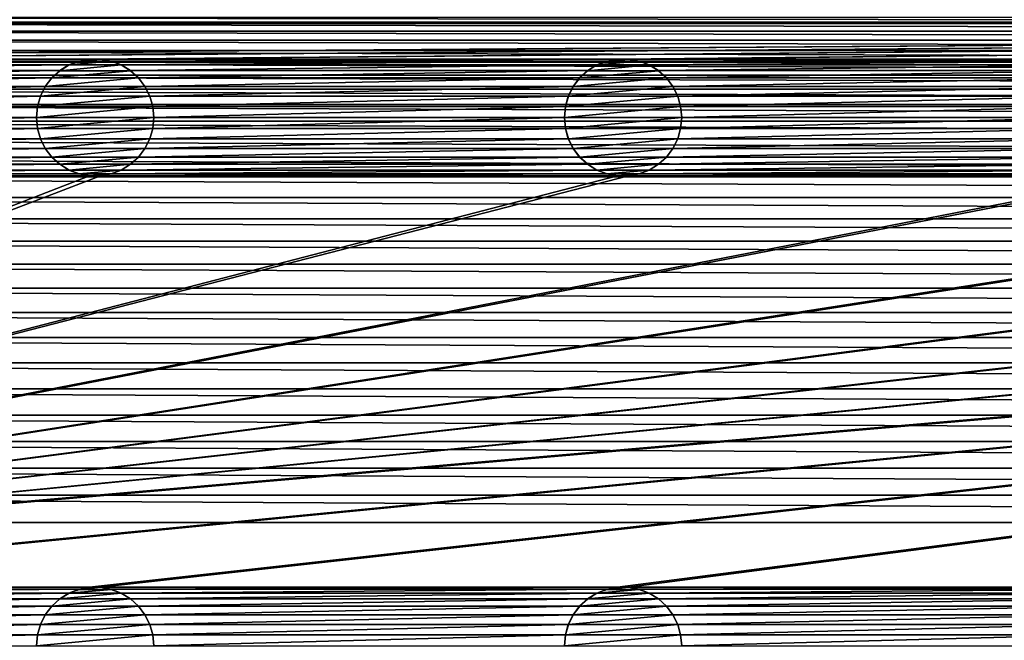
# Model space of a CAD drawing. Header units: metres. Extents: x -125 to 125, y -125 to 125.
# Tile 25 of 71: x -59 to -18, y 79 to 105. Entities that reach past the tile are written whole.
import ezdxf

# ---------------------------------------------------------------- set-up
doc = ezdxf.new("R2010")
doc.units = ezdxf.units.M
doc.layers.add('solid_P35300', color=7, linetype='CONTINUOUS')

msp = doc.modelspace()

# ---------------------------------------------------------------- linework, layer by layer
at = {"layer": 'solid_P35300'}
for points in [[(-124.877739, 105.309586, 5.5), (124.877739, 105.309586, 5.5), (124.519508, 107.572586, 5.5)], [(-124.519508, 107.572586, 5.5), (-124.877739, 105.309586, 5.5), (124.519508, 107.572586, 5.5)], [(-89.691872, 105.25032), (-88.572586, 105.519508), (89.691872, 105.25032)], [(-88.572586, 105.519508), (88.572586, 105.519508), (89.691872, 105.25032)], [(-101.482323, 103.738731, 5.5), (124.877739, 105.309586, 5.5), (-124.877739, 105.309586, 5.5)], [(-101.482323, 103.738731, 5.5), (-101.017677, 103.738731, 5.5), (124.877739, 105.309586, 5.5)], [(-78.982323, 103.738731, 5.5), (124.877739, 105.309586, 5.5), (-101.017677, 103.738731, 5.5)], [(-91.88623, 104.537773), (-90.799431, 104.922157), (91.88623, 104.537773)], [(-90.799431, 104.922157), (-89.691872, 105.25032), (90.799431, 104.922157)], [(-90.799431, 104.922157), (90.799431, 104.922157), (91.88623, 104.537773)], [(-89.691872, 105.25032), (89.691872, 105.25032), (90.799431, 104.922157)], [(-78.982323, 103.738731, 5.5), (-78.517677, 103.738731, 5.5), (124.877739, 105.309586, 5.5)], [(-56.482323, 103.738731, 5.5), (124.877739, 105.309586, 5.5), (-78.517677, 103.738731, 5.5)], [(-56.482323, 103.738731, 5.5), (-56.017677, 103.738731, 5.5), (124.877739, 105.309586, 5.5)], [(-33.982323, 103.738731, 5.5), (124.877739, 105.309586, 5.5), (-56.017677, 103.738731, 5.5)], [(-33.982323, 103.738731, 5.5), (-33.517677, 103.738731, 5.5), (124.877739, 105.309586, 5.5)], [(-11.482323, 103.738731, 5.5), (124.877739, 105.309586, 5.5), (-33.517677, 103.738731, 5.5)], [(-92.945992, 104.098808), (-91.88623, 104.537773), (92.945992, 104.098808)], [(-91.88623, 104.537773), (91.88623, 104.537773), (92.945992, 104.098808)], [(-93.986282, 103.602127), (-92.945992, 104.098808), (93.986282, 103.602127)], [(-92.945992, 104.098808), (92.945992, 104.098808), (93.986282, 103.602127)], [(-56.482323, 103.738731, 5.5), (-78.517677, 103.738731, 5.5), (-78.067474, 103.654411, 5.5)], [(-56.932526, 103.654411, 5.5), (-56.482323, 103.738731, 5.5), (-78.067474, 103.654411, 5.5)], [(-56.932526, 103.654411, 5.5), (-78.067474, 103.654411, 5.5), (-77.634285, 103.4869, 5.5)], [(-57.365715, 103.4869, 5.5), (-56.932526, 103.654411, 5.5), (-77.634285, 103.4869, 5.5)], [(-56.935997, 103.653053, 8), (-56.932526, 103.654411, 5.5), (-57.365715, 103.4869, 5.5)], [(-56.935997, 103.653053, 8), (-57.365715, 103.4869, 5.5), (-57.362003, 103.488556, 8)], [(-55.564003, 103.653053, 8), (-56.935997, 103.653053, 8), (-57.362003, 103.488556, 8)], [(-55.137997, 103.488556, 8), (-55.564003, 103.653053, 8), (-57.362003, 103.488556, 8)], [(-56.478191, 103.738853, 8), (-56.932526, 103.654411, 5.5), (-56.935997, 103.653053, 8)], [(-56.021809, 103.738853, 8), (-56.478191, 103.738853, 8), (-56.935997, 103.653053, 8)], [(-55.564003, 103.653053, 8), (-56.021809, 103.738853, 8), (-56.935997, 103.653053, 8)], [(-56.478191, 103.738853, 8), (-56.482323, 103.738731, 5.5), (-56.932526, 103.654411, 5.5)], [(-56.021809, 103.738853, 8), (-56.017677, 103.738731, 5.5), (-56.482323, 103.738731, 5.5)], [(-56.021809, 103.738853, 8), (-56.482323, 103.738731, 5.5), (-56.478191, 103.738853, 8)], [(-55.564003, 103.653053, 8), (-56.017677, 103.738731, 5.5), (-56.021809, 103.738853, 8)], [(-33.982323, 103.738731, 5.5), (-56.017677, 103.738731, 5.5), (-55.567474, 103.654411, 5.5)], [(-55.564003, 103.653053, 8), (-55.567474, 103.654411, 5.5), (-56.017677, 103.738731, 5.5)], [(-34.432526, 103.654411, 5.5), (-33.982323, 103.738731, 5.5), (-55.567474, 103.654411, 5.5)], [(-34.432526, 103.654411, 5.5), (-55.567474, 103.654411, 5.5), (-55.134285, 103.4869, 5.5)], [(-55.137997, 103.488556, 8), (-55.134285, 103.4869, 5.5), (-55.567474, 103.654411, 5.5)], [(-55.137997, 103.488556, 8), (-55.567474, 103.654411, 5.5), (-55.564003, 103.653053, 8)], [(-34.865715, 103.4869, 5.5), (-34.432526, 103.654411, 5.5), (-55.134285, 103.4869, 5.5)], [(-34.435997, 103.653053, 8), (-34.432526, 103.654411, 5.5), (-34.865715, 103.4869, 5.5)], [(-34.435997, 103.653053, 8), (-34.865715, 103.4869, 5.5), (-34.862003, 103.488556, 8)], [(-33.064003, 103.653053, 8), (-34.435997, 103.653053, 8), (-34.862003, 103.488556, 8)], [(-32.637997, 103.488556, 8), (-33.064003, 103.653053, 8), (-34.862003, 103.488556, 8)], [(-33.978191, 103.738853, 8), (-34.432526, 103.654411, 5.5), (-34.435997, 103.653053, 8)], [(-33.521809, 103.738853, 8), (-33.978191, 103.738853, 8), (-34.435997, 103.653053, 8)], [(-33.064003, 103.653053, 8), (-33.521809, 103.738853, 8), (-34.435997, 103.653053, 8)], [(-33.978191, 103.738853, 8), (-33.982323, 103.738731, 5.5), (-34.432526, 103.654411, 5.5)], [(-33.521809, 103.738853, 8), (-33.517677, 103.738731, 5.5), (-33.982323, 103.738731, 5.5)], [(-33.521809, 103.738853, 8), (-33.982323, 103.738731, 5.5), (-33.978191, 103.738853, 8)], [(-33.064003, 103.653053, 8), (-33.517677, 103.738731, 5.5), (-33.521809, 103.738853, 8)], [(-11.482323, 103.738731, 5.5), (-33.517677, 103.738731, 5.5), (-33.067474, 103.654411, 5.5)], [(-33.064003, 103.653053, 8), (-33.067474, 103.654411, 5.5), (-33.517677, 103.738731, 5.5)], [(-11.932525, 103.654411, 5.5), (-11.482323, 103.738731, 5.5), (-33.067474, 103.654411, 5.5)], [(-11.932525, 103.654411, 5.5), (-33.067474, 103.654411, 5.5), (-32.634285, 103.4869, 5.5)], [(-32.637997, 103.488556, 8), (-32.634285, 103.4869, 5.5), (-33.067474, 103.654411, 5.5)], [(-32.637997, 103.488556, 8), (-33.067474, 103.654411, 5.5), (-33.064003, 103.653053, 8)], [(-12.365715, 103.4869, 5.5), (-11.932525, 103.654411, 5.5), (-32.634285, 103.4869, 5.5)], [(-95.001488, 103.051003), (-93.986282, 103.602127), (95.001488, 103.051003)], [(-93.986282, 103.602127), (93.986282, 103.602127), (95.001488, 103.051003)], [(-57.365715, 103.4869, 5.5), (-77.634285, 103.4869, 5.5), (-77.244804, 103.245193, 5.5)], [(-57.755196, 103.245193, 5.5), (-57.365715, 103.4869, 5.5), (-77.244804, 103.245193, 5.5)], [(-57.755196, 103.245193, 5.5), (-77.244804, 103.245193, 5.5), (-76.901634, 102.933098, 5.5)], [(-58.098362, 102.933098, 5.5), (-57.755196, 103.245193, 5.5), (-76.901634, 102.933098, 5.5)], [(-57.757267, 103.243095, 8), (-57.755196, 103.245193, 5.5), (-58.098362, 102.933098, 5.5)], [(-57.757267, 103.243095, 8), (-58.098362, 102.933098, 5.5), (-58.095997, 102.935562, 8)], [(-54.742733, 103.243095, 8), (-57.757267, 103.243095, 8), (-58.095997, 102.935562, 8)], [(-54.404003, 102.935562, 8), (-54.742733, 103.243095, 8), (-58.095997, 102.935562, 8)], [(-57.362003, 103.488556, 8), (-57.755196, 103.245193, 5.5), (-57.757267, 103.243095, 8)], [(-55.137997, 103.488556, 8), (-57.362003, 103.488556, 8), (-57.757267, 103.243095, 8)], [(-54.742733, 103.243095, 8), (-55.137997, 103.488556, 8), (-57.757267, 103.243095, 8)], [(-57.362003, 103.488556, 8), (-57.365715, 103.4869, 5.5), (-57.755196, 103.245193, 5.5)], [(-54.742733, 103.243095, 8), (-55.134285, 103.4869, 5.5), (-55.137997, 103.488556, 8)], [(-34.865715, 103.4869, 5.5), (-55.134285, 103.4869, 5.5), (-54.744804, 103.245193, 5.5)], [(-54.742733, 103.243095, 8), (-54.744804, 103.245193, 5.5), (-55.134285, 103.4869, 5.5)], [(-35.255196, 103.245193, 5.5), (-34.865715, 103.4869, 5.5), (-54.744804, 103.245193, 5.5)], [(-35.255196, 103.245193, 5.5), (-54.744804, 103.245193, 5.5), (-54.401638, 102.933098, 5.5)], [(-54.404003, 102.935562, 8), (-54.401638, 102.933098, 5.5), (-54.744804, 103.245193, 5.5)], [(-54.404003, 102.935562, 8), (-54.744804, 103.245193, 5.5), (-54.742733, 103.243095, 8)], [(-35.598362, 102.933098, 5.5), (-35.255196, 103.245193, 5.5), (-54.401638, 102.933098, 5.5)], [(-35.257267, 103.243095, 8), (-35.255196, 103.245193, 5.5), (-35.598362, 102.933098, 5.5)], [(-35.257267, 103.243095, 8), (-35.598362, 102.933098, 5.5), (-35.595997, 102.935562, 8)], [(-32.242733, 103.243095, 8), (-35.257267, 103.243095, 8), (-35.595997, 102.935562, 8)], [(-31.904003, 102.935562, 8), (-32.242733, 103.243095, 8), (-35.595997, 102.935562, 8)], [(-34.862003, 103.488556, 8), (-35.255196, 103.245193, 5.5), (-35.257267, 103.243095, 8)], [(-32.637997, 103.488556, 8), (-34.862003, 103.488556, 8), (-35.257267, 103.243095, 8)], [(-32.242733, 103.243095, 8), (-32.637997, 103.488556, 8), (-35.257267, 103.243095, 8)], [(-34.862003, 103.488556, 8), (-34.865715, 103.4869, 5.5), (-35.255196, 103.245193, 5.5)], [(-32.242733, 103.243095, 8), (-32.634285, 103.4869, 5.5), (-32.637997, 103.488556, 8)], [(-12.365715, 103.4869, 5.5), (-32.634285, 103.4869, 5.5), (-32.244804, 103.245193, 5.5)], [(-32.242733, 103.243095, 8), (-32.244804, 103.245193, 5.5), (-32.634285, 103.4869, 5.5)], [(-12.755194, 103.245193, 5.5), (-12.365715, 103.4869, 5.5), (-32.244804, 103.245193, 5.5)], [(-12.755194, 103.245193, 5.5), (-32.244804, 103.245193, 5.5), (-31.901638, 102.933098, 5.5)], [(-31.904003, 102.935562, 8), (-31.901638, 102.933098, 5.5), (-32.244804, 103.245193, 5.5)], [(-31.904003, 102.935562, 8), (-32.244804, 103.245193, 5.5), (-32.242733, 103.243095, 8)], [(-13.098362, 102.933098, 5.5), (-12.755194, 103.245193, 5.5), (-31.901638, 102.933098, 5.5)], [(-95.983284, 102.449898), (-95.001488, 103.051003), (95.983284, 102.449898)], [(-95.001488, 103.051003), (95.001488, 103.051003), (95.983284, 102.449898)], [(-58.098362, 102.933098, 5.5), (-76.901634, 102.933098, 5.5), (-76.625549, 102.566307, 5.5)], [(-58.374451, 102.566307, 5.5), (-58.098362, 102.933098, 5.5), (-76.625549, 102.566307, 5.5)], [(-58.095997, 102.935562, 8), (-58.374451, 102.566307, 5.5), (-58.375023, 102.564468, 8)], [(-54.404003, 102.935562, 8), (-58.095997, 102.935562, 8), (-58.375023, 102.564468, 8)], [(-54.124977, 102.564468, 8), (-54.404003, 102.935562, 8), (-58.375023, 102.564468, 8)], [(-58.095997, 102.935562, 8), (-58.098362, 102.933098, 5.5), (-58.374451, 102.566307, 5.5)], [(-54.124977, 102.564468, 8), (-54.401638, 102.933098, 5.5), (-54.404003, 102.935562, 8)], [(-35.598362, 102.933098, 5.5), (-54.401638, 102.933098, 5.5), (-54.125549, 102.566307, 5.5)], [(-54.124977, 102.564468, 8), (-54.125549, 102.566307, 5.5), (-54.401638, 102.933098, 5.5)], [(-35.874451, 102.566307, 5.5), (-35.598362, 102.933098, 5.5), (-54.125549, 102.566307, 5.5)], [(-35.595997, 102.935562, 8), (-35.874451, 102.566307, 5.5), (-35.875023, 102.564468, 8)], [(-31.904003, 102.935562, 8), (-35.595997, 102.935562, 8), (-35.875023, 102.564468, 8)], [(-31.624979, 102.564468, 8), (-31.904003, 102.935562, 8), (-35.875023, 102.564468, 8)], [(-35.595997, 102.935562, 8), (-35.598362, 102.933098, 5.5), (-35.874451, 102.566307, 5.5)], [(-31.624979, 102.564468, 8), (-31.901638, 102.933098, 5.5), (-31.904003, 102.935562, 8)], [(-13.098362, 102.933098, 5.5), (-31.901638, 102.933098, 5.5), (-31.625547, 102.566307, 5.5)], [(-31.624979, 102.564468, 8), (-31.625547, 102.566307, 5.5), (-31.901638, 102.933098, 5.5)], [(-13.374453, 102.566307, 5.5), (-13.098362, 102.933098, 5.5), (-31.625547, 102.566307, 5.5)], [(-96.928932, 101.79969), (-95.983284, 102.449898), (96.928932, 101.79969)], [(-95.983284, 102.449898), (95.983284, 102.449898), (96.928932, 101.79969)], [(-58.374451, 102.566307, 5.5), (-76.625549, 102.566307, 5.5), (-76.418549, 102.152283, 5.5)], [(-58.581455, 102.152283, 5.5), (-58.374451, 102.566307, 5.5), (-76.418549, 102.152283, 5.5)], [(-58.375023, 102.564468, 8), (-58.374451, 102.566307, 5.5), (-58.581455, 102.152283, 5.5)], [(-58.375023, 102.564468, 8), (-58.581455, 102.152283, 5.5), (-58.580627, 102.154465, 8)], [(-54.124977, 102.564468, 8), (-58.375023, 102.564468, 8), (-58.580627, 102.154465, 8)], [(-53.919373, 102.154465, 8), (-54.124977, 102.564468, 8), (-58.580627, 102.154465, 8)], [(-35.874451, 102.566307, 5.5), (-54.125549, 102.566307, 5.5), (-53.918545, 102.152283, 5.5)], [(-53.919373, 102.154465, 8), (-53.918545, 102.152283, 5.5), (-54.125549, 102.566307, 5.5)], [(-53.919373, 102.154465, 8), (-54.125549, 102.566307, 5.5), (-54.124977, 102.564468, 8)], [(-36.081455, 102.152283, 5.5), (-35.874451, 102.566307, 5.5), (-53.918545, 102.152283, 5.5)], [(-35.875023, 102.564468, 8), (-35.874451, 102.566307, 5.5), (-36.081455, 102.152283, 5.5)], [(-35.875023, 102.564468, 8), (-36.081455, 102.152283, 5.5), (-36.080627, 102.154465, 8)], [(-31.624979, 102.564468, 8), (-35.875023, 102.564468, 8), (-36.080627, 102.154465, 8)], [(-31.419373, 102.154465, 8), (-31.624979, 102.564468, 8), (-36.080627, 102.154465, 8)], [(-13.374453, 102.566307, 5.5), (-31.625547, 102.566307, 5.5), (-31.418547, 102.152283, 5.5)], [(-31.419373, 102.154465, 8), (-31.418547, 102.152283, 5.5), (-31.625547, 102.566307, 5.5)], [(-31.419373, 102.154465, 8), (-31.625547, 102.566307, 5.5), (-31.624979, 102.564468, 8)], [(-13.581453, 102.152283, 5.5), (-13.374453, 102.566307, 5.5), (-31.418547, 102.152283, 5.5)], [(-58.581455, 102.152283, 5.5), (-76.418549, 102.152283, 5.5), (-76.294525, 101.715523, 5.5)], [(-58.705479, 101.715523, 5.5), (-58.581455, 102.152283, 5.5), (-76.294525, 101.715523, 5.5)], [(-58.580627, 102.154465, 8), (-58.581455, 102.152283, 5.5), (-58.705479, 101.715523, 5.5)], [(-58.580627, 102.154465, 8), (-58.705479, 101.715523, 5.5), (-58.704247, 101.718361, 8)], [(-53.919373, 102.154465, 8), (-58.580627, 102.154465, 8), (-58.704247, 101.718361, 8)], [(-53.795753, 101.718361, 8), (-53.919373, 102.154465, 8), (-58.704247, 101.718361, 8)], [(-53.795753, 101.718361, 8), (-53.918545, 102.152283, 5.5), (-53.919373, 102.154465, 8)], [(-36.081455, 102.152283, 5.5), (-53.918545, 102.152283, 5.5), (-53.794521, 101.715523, 5.5)], [(-53.795753, 101.718361, 8), (-53.794521, 101.715523, 5.5), (-53.918545, 102.152283, 5.5)], [(-36.205479, 101.715523, 5.5), (-36.081455, 102.152283, 5.5), (-53.794521, 101.715523, 5.5)], [(-36.080627, 102.154465, 8), (-36.081455, 102.152283, 5.5), (-36.205479, 101.715523, 5.5)], [(-36.080627, 102.154465, 8), (-36.205479, 101.715523, 5.5), (-36.204247, 101.718361, 8)], [(-31.419373, 102.154465, 8), (-36.080627, 102.154465, 8), (-36.204247, 101.718361, 8)], [(-31.295752, 101.718361, 8), (-31.419373, 102.154465, 8), (-36.204247, 101.718361, 8)], [(-31.295752, 101.718361, 8), (-31.418547, 102.152283, 5.5), (-31.419373, 102.154465, 8)], [(-13.581453, 102.152283, 5.5), (-31.418547, 102.152283, 5.5), (-31.294521, 101.715523, 5.5)], [(-31.295752, 101.718361, 8), (-31.294521, 101.715523, 5.5), (-31.418547, 102.152283, 5.5)], [(-13.705478, 101.715523, 5.5), (-13.581453, 102.152283, 5.5), (-31.294521, 101.715523, 5.5)], [(-97.844215, 101.096916), (-96.928932, 101.79969), (97.844215, 101.096916)], [(-96.928932, 101.79969), (96.928932, 101.79969), (97.844215, 101.096916)], [(-58.705479, 101.715523, 5.5), (-76.294525, 101.715523, 5.5), (-76.25, 101.25, 5.5)], [(-58.75, 101.25, 5.5), (-58.705479, 101.715523, 5.5), (-76.25, 101.25, 5.5)], [(-58.704247, 101.718361, 8), (-58.705479, 101.715523, 5.5), (-58.75, 101.25, 5.5)], [(-58.704247, 101.718361, 8), (-58.75, 101.25, 5.5), (-58.75, 101.25, 8)], [(-53.795753, 101.718361, 8), (-58.75, 101.25, 8), (-53.75, 101.25, 8)], [(-53.795753, 101.718361, 8), (-58.704247, 101.718361, 8), (-58.75, 101.25, 8)], [(-53.795753, 101.718361, 8), (-53.75, 101.25, 8), (-53.794521, 101.715523, 5.5)], [(-36.205479, 101.715523, 5.5), (-53.794521, 101.715523, 5.5), (-53.75, 101.25, 5.5)], [(-53.75, 101.25, 8), (-53.75, 101.25, 5.5), (-53.794521, 101.715523, 5.5)], [(-36.25, 101.25, 5.5), (-36.205479, 101.715523, 5.5), (-53.75, 101.25, 5.5)], [(-36.204247, 101.718361, 8), (-36.205479, 101.715523, 5.5), (-36.25, 101.25, 5.5)], [(-36.204247, 101.718361, 8), (-36.25, 101.25, 5.5), (-36.25, 101.25, 8)], [(-31.295752, 101.718361, 8), (-36.25, 101.25, 8), (-31.25, 101.25, 8)], [(-31.295752, 101.718361, 8), (-36.204247, 101.718361, 8), (-36.25, 101.25, 8)], [(-31.295752, 101.718361, 8), (-31.25, 101.25, 8), (-31.294521, 101.715523, 5.5)], [(-13.705478, 101.715523, 5.5), (-31.294521, 101.715523, 5.5), (-31.25, 101.25, 5.5)], [(-31.25, 101.25, 8), (-31.25, 101.25, 5.5), (-31.294521, 101.715523, 5.5)], [(-13.75, 101.25, 5.5), (-13.705478, 101.715523, 5.5), (-31.25, 101.25, 5.5)], [(-58.75, 101.25, 5.5), (-76.25, 101.25, 5.5), (-76.294525, 100.784477, 5.5)], [(-58.705479, 100.784477, 5.5), (-58.75, 101.25, 5.5), (-76.294525, 100.784477, 5.5)], [(-58.75, 101.25, 8), (-58.75, 101.25, 5.5), (-58.705479, 100.784477, 5.5)], [(-58.75, 101.25, 8), (-58.705479, 100.784477, 5.5), (-58.704247, 100.781639, 8)], [(-58.75, 101.25, 8), (-58.704247, 100.781639, 8), (-53.75, 101.25, 8)], [(-58.704247, 100.781639, 8), (-53.795753, 100.781639, 8), (-53.75, 101.25, 8)], [(-53.795753, 100.781639, 8), (-53.794521, 100.784477, 5.5), (-53.75, 101.25, 5.5)], [(-53.795753, 100.781639, 8), (-53.75, 101.25, 5.5), (-53.75, 101.25, 8)], [(-36.25, 101.25, 5.5), (-53.75, 101.25, 5.5), (-53.794521, 100.784477, 5.5)], [(-36.205479, 100.784477, 5.5), (-36.25, 101.25, 5.5), (-53.794521, 100.784477, 5.5)], [(-36.25, 101.25, 8), (-36.25, 101.25, 5.5), (-36.205479, 100.784477, 5.5)], [(-36.25, 101.25, 8), (-36.205479, 100.784477, 5.5), (-36.204247, 100.781639, 8)], [(-36.25, 101.25, 8), (-36.204247, 100.781639, 8), (-31.25, 101.25, 8)], [(-36.204247, 100.781639, 8), (-31.295752, 100.781639, 8), (-31.25, 101.25, 8)], [(-31.295752, 100.781639, 8), (-31.294521, 100.784477, 5.5), (-31.25, 101.25, 5.5)], [(-31.295752, 100.781639, 8), (-31.25, 101.25, 5.5), (-31.25, 101.25, 8)], [(-13.75, 101.25, 5.5), (-31.25, 101.25, 5.5), (-31.294521, 100.784477, 5.5)], [(-13.705478, 100.784477, 5.5), (-13.75, 101.25, 5.5), (-31.294521, 100.784477, 5.5)], [(-98.72245, 100.347137), (-97.844215, 101.096916), (98.72245, 100.347137)], [(-97.844215, 101.096916), (97.844215, 101.096916), (98.72245, 100.347137)], [(-58.705479, 100.784477, 5.5), (-76.294525, 100.784477, 5.5), (-76.418549, 100.347717, 5.5)], [(-58.581455, 100.347717, 5.5), (-58.705479, 100.784477, 5.5), (-76.418549, 100.347717, 5.5)], [(-58.704247, 100.781639, 8), (-58.705479, 100.784477, 5.5), (-58.581455, 100.347717, 5.5)], [(-58.704247, 100.781639, 8), (-58.581455, 100.347717, 5.5), (-58.580627, 100.345535, 8)], [(-58.704247, 100.781639, 8), (-58.580627, 100.345535, 8), (-53.795753, 100.781639, 8)], [(-58.580627, 100.345535, 8), (-53.919373, 100.345535, 8), (-53.795753, 100.781639, 8)], [(-53.919373, 100.345535, 8), (-53.918545, 100.347717, 5.5), (-53.794521, 100.784477, 5.5)], [(-53.919373, 100.345535, 8), (-53.794521, 100.784477, 5.5), (-53.795753, 100.781639, 8)], [(-36.205479, 100.784477, 5.5), (-53.794521, 100.784477, 5.5), (-53.918545, 100.347717, 5.5)], [(-36.081455, 100.347717, 5.5), (-36.205479, 100.784477, 5.5), (-53.918545, 100.347717, 5.5)], [(-36.204247, 100.781639, 8), (-36.205479, 100.784477, 5.5), (-36.081455, 100.347717, 5.5)], [(-36.204247, 100.781639, 8), (-36.081455, 100.347717, 5.5), (-36.080627, 100.345535, 8)], [(-36.204247, 100.781639, 8), (-36.080627, 100.345535, 8), (-31.295752, 100.781639, 8)], [(-36.080627, 100.345535, 8), (-31.419373, 100.345535, 8), (-31.295752, 100.781639, 8)], [(-31.419373, 100.345535, 8), (-31.418547, 100.347717, 5.5), (-31.294521, 100.784477, 5.5)], [(-31.419373, 100.345535, 8), (-31.294521, 100.784477, 5.5), (-31.295752, 100.781639, 8)], [(-13.705478, 100.784477, 5.5), (-31.294521, 100.784477, 5.5), (-31.418547, 100.347717, 5.5)], [(-13.581453, 100.347717, 5.5), (-13.705478, 100.784477, 5.5), (-31.418547, 100.347717, 5.5)], [(-99.556351, 99.556351), (-98.72245, 100.347137), (99.556351, 99.556351)], [(-98.72245, 100.347137), (98.72245, 100.347137), (99.556351, 99.556351)], [(-58.581455, 100.347717, 5.5), (-76.418549, 100.347717, 5.5), (-76.625549, 99.933693, 5.5)], [(-58.374451, 99.933693, 5.5), (-58.581455, 100.347717, 5.5), (-76.625549, 99.933693, 5.5)], [(-58.580627, 100.345535, 8), (-58.581455, 100.347717, 5.5), (-58.374451, 99.933693, 5.5)], [(-58.580627, 100.345535, 8), (-58.374451, 99.933693, 5.5), (-58.375023, 99.935532, 8)], [(-58.580627, 100.345535, 8), (-58.375023, 99.935532, 8), (-53.919373, 100.345535, 8)], [(-58.375023, 99.935532, 8), (-54.124977, 99.935532, 8), (-53.919373, 100.345535, 8)], [(-36.081455, 100.347717, 5.5), (-53.918545, 100.347717, 5.5), (-54.125549, 99.933693, 5.5)], [(-54.124977, 99.935532, 8), (-54.125549, 99.933693, 5.5), (-53.918545, 100.347717, 5.5)], [(-35.874451, 99.933693, 5.5), (-36.081455, 100.347717, 5.5), (-54.125549, 99.933693, 5.5)], [(-54.124977, 99.935532, 8), (-53.918545, 100.347717, 5.5), (-53.919373, 100.345535, 8)], [(-36.080627, 100.345535, 8), (-36.081455, 100.347717, 5.5), (-35.874451, 99.933693, 5.5)], [(-36.080627, 100.345535, 8), (-35.874451, 99.933693, 5.5), (-35.875023, 99.935532, 8)], [(-36.080627, 100.345535, 8), (-35.875023, 99.935532, 8), (-31.419373, 100.345535, 8)], [(-35.875023, 99.935532, 8), (-31.624979, 99.935532, 8), (-31.419373, 100.345535, 8)], [(-13.581453, 100.347717, 5.5), (-31.418547, 100.347717, 5.5), (-31.625547, 99.933693, 5.5)], [(-31.624979, 99.935532, 8), (-31.625547, 99.933693, 5.5), (-31.418547, 100.347717, 5.5)], [(-13.374453, 99.933693, 5.5), (-13.581453, 100.347717, 5.5), (-31.625547, 99.933693, 5.5)], [(-31.624979, 99.935532, 8), (-31.418547, 100.347717, 5.5), (-31.419373, 100.345535, 8)], [(-58.374451, 99.933693, 5.5), (-76.625549, 99.933693, 5.5), (-76.901634, 99.566902, 5.5)], [(-58.098362, 99.566902, 5.5), (-58.374451, 99.933693, 5.5), (-76.901634, 99.566902, 5.5)], [(-58.375023, 99.935532, 8), (-58.374451, 99.933693, 5.5), (-58.098362, 99.566902, 5.5)], [(-58.375023, 99.935532, 8), (-58.098362, 99.566902, 5.5), (-58.095997, 99.564438, 8)], [(-58.375023, 99.935532, 8), (-58.095997, 99.564438, 8), (-54.124977, 99.935532, 8)], [(-58.095997, 99.564438, 8), (-54.404003, 99.564438, 8), (-54.124977, 99.935532, 8)], [(-54.404003, 99.564438, 8), (-54.125549, 99.933693, 5.5), (-54.124977, 99.935532, 8)], [(-54.404003, 99.564438, 8), (-54.401638, 99.566902, 5.5), (-54.125549, 99.933693, 5.5)], [(-35.874451, 99.933693, 5.5), (-54.125549, 99.933693, 5.5), (-54.401638, 99.566902, 5.5)], [(-35.598362, 99.566902, 5.5), (-35.874451, 99.933693, 5.5), (-54.401638, 99.566902, 5.5)], [(-35.875023, 99.935532, 8), (-35.874451, 99.933693, 5.5), (-35.598362, 99.566902, 5.5)], [(-35.875023, 99.935532, 8), (-35.598362, 99.566902, 5.5), (-35.595997, 99.564438, 8)], [(-35.875023, 99.935532, 8), (-35.595997, 99.564438, 8), (-31.624979, 99.935532, 8)], [(-35.595997, 99.564438, 8), (-31.904003, 99.564438, 8), (-31.624979, 99.935532, 8)], [(-31.904003, 99.564438, 8), (-31.625547, 99.933693, 5.5), (-31.624979, 99.935532, 8)], [(-31.904003, 99.564438, 8), (-31.901638, 99.566902, 5.5), (-31.625547, 99.933693, 5.5)], [(-13.374453, 99.933693, 5.5), (-31.625547, 99.933693, 5.5), (-31.901638, 99.566902, 5.5)], [(-13.098362, 99.566902, 5.5), (-13.374453, 99.933693, 5.5), (-31.901638, 99.566902, 5.5)], [(-100.347137, 98.72245), (-99.556351, 99.556351), (100.347137, 98.72245)], [(-99.556351, 99.556351), (99.556351, 99.556351), (100.347137, 98.72245)], [(-58.098362, 99.566902, 5.5), (-76.901634, 99.566902, 5.5), (-77.244804, 99.254807, 5.5)], [(-57.755196, 99.254807, 5.5), (-58.098362, 99.566902, 5.5), (-77.244804, 99.254807, 5.5)], [(-58.095997, 99.564438, 8), (-58.098362, 99.566902, 5.5), (-57.755196, 99.254807, 5.5)], [(-58.095997, 99.564438, 8), (-57.755196, 99.254807, 5.5), (-57.757267, 99.256905, 8)], [(-58.095997, 99.564438, 8), (-57.757267, 99.256905, 8), (-54.404003, 99.564438, 8)], [(-57.757267, 99.256905, 8), (-54.742733, 99.256905, 8), (-54.404003, 99.564438, 8)], [(-35.598362, 99.566902, 5.5), (-54.401638, 99.566902, 5.5), (-54.744804, 99.254807, 5.5)], [(-54.742733, 99.256905, 8), (-54.744804, 99.254807, 5.5), (-54.401638, 99.566902, 5.5)], [(-35.255196, 99.254807, 5.5), (-35.598362, 99.566902, 5.5), (-54.744804, 99.254807, 5.5)], [(-54.742733, 99.256905, 8), (-54.401638, 99.566902, 5.5), (-54.404003, 99.564438, 8)], [(-35.595997, 99.564438, 8), (-35.598362, 99.566902, 5.5), (-35.255196, 99.254807, 5.5)], [(-35.595997, 99.564438, 8), (-35.255196, 99.254807, 5.5), (-35.257267, 99.256905, 8)], [(-35.595997, 99.564438, 8), (-35.257267, 99.256905, 8), (-31.904003, 99.564438, 8)], [(-35.257267, 99.256905, 8), (-32.242733, 99.256905, 8), (-31.904003, 99.564438, 8)], [(-13.098362, 99.566902, 5.5), (-31.901638, 99.566902, 5.5), (-32.244804, 99.254807, 5.5)], [(-32.242733, 99.256905, 8), (-32.244804, 99.254807, 5.5), (-31.901638, 99.566902, 5.5)], [(-12.755194, 99.254807, 5.5), (-13.098362, 99.566902, 5.5), (-32.244804, 99.254807, 5.5)], [(-32.242733, 99.256905, 8), (-31.901638, 99.566902, 5.5), (-31.904003, 99.564438, 8)], [(-57.755196, 99.254807, 5.5), (-77.244804, 99.254807, 5.5), (-77.634285, 99.0131, 5.5)], [(-57.365715, 99.0131, 5.5), (-57.755196, 99.254807, 5.5), (-77.634285, 99.0131, 5.5)], [(-57.757267, 99.256905, 8), (-57.755196, 99.254807, 5.5), (-57.365715, 99.0131, 5.5)], [(-57.757267, 99.256905, 8), (-57.365715, 99.0131, 5.5), (-57.362003, 99.011444, 8)], [(-57.757267, 99.256905, 8), (-57.362003, 99.011444, 8), (-54.742733, 99.256905, 8)], [(-57.362003, 99.011444, 8), (-55.137997, 99.011444, 8), (-54.742733, 99.256905, 8)], [(-55.137997, 99.011444, 8), (-54.744804, 99.254807, 5.5), (-54.742733, 99.256905, 8)], [(-55.137997, 99.011444, 8), (-55.134285, 99.0131, 5.5), (-54.744804, 99.254807, 5.5)], [(-35.255196, 99.254807, 5.5), (-54.744804, 99.254807, 5.5), (-55.134285, 99.0131, 5.5)], [(-34.865715, 99.0131, 5.5), (-35.255196, 99.254807, 5.5), (-55.134285, 99.0131, 5.5)], [(-35.257267, 99.256905, 8), (-35.255196, 99.254807, 5.5), (-34.865715, 99.0131, 5.5)], [(-35.257267, 99.256905, 8), (-34.865715, 99.0131, 5.5), (-34.862003, 99.011444, 8)], [(-35.257267, 99.256905, 8), (-34.862003, 99.011444, 8), (-32.242733, 99.256905, 8)], [(-34.862003, 99.011444, 8), (-32.637997, 99.011444, 8), (-32.242733, 99.256905, 8)], [(-32.637997, 99.011444, 8), (-32.244804, 99.254807, 5.5), (-32.242733, 99.256905, 8)], [(-32.637997, 99.011444, 8), (-32.634285, 99.0131, 5.5), (-32.244804, 99.254807, 5.5)], [(-12.755194, 99.254807, 5.5), (-32.244804, 99.254807, 5.5), (-32.634285, 99.0131, 5.5)], [(-12.365715, 99.0131, 5.5), (-12.755194, 99.254807, 5.5), (-32.634285, 99.0131, 5.5)], [(-11.017677, 98.761269, 5.5), (-101.932526, 81.154411, 5.5), (-101.482323, 81.238731, 5.5)], [(-101.932526, 81.154411, 5.5), (-56.482323, 98.761269, 5.5), (-78.517677, 98.761269, 5.5)], [(-56.017677, 98.761269, 5.5), (-56.482323, 98.761269, 5.5), (-101.932526, 81.154411, 5.5)], [(-33.982323, 98.761269, 5.5), (-56.017677, 98.761269, 5.5), (-101.932526, 81.154411, 5.5)], [(-33.517677, 98.761269, 5.5), (-33.982323, 98.761269, 5.5), (-101.932526, 81.154411, 5.5)], [(-11.482323, 98.761269, 5.5), (-33.517677, 98.761269, 5.5), (-101.932526, 81.154411, 5.5)], [(-11.017677, 98.761269, 5.5), (-11.482323, 98.761269, 5.5), (-101.932526, 81.154411, 5.5)], [(-101.482323, 81.238731, 5.5), (101.482323, 98.761269, 5.5), (101.017677, 98.761269, 5.5)], [(78.982323, 98.761269, 5.5), (-101.482323, 81.238731, 5.5), (101.017677, 98.761269, 5.5)], [(-101.482323, 81.238731, 5.5), (-101.017677, 81.238731, 5.5), (101.482323, 98.761269, 5.5)], [(11.017677, 98.761269, 5.5), (-11.017677, 98.761269, 5.5), (-101.482323, 81.238731, 5.5)], [(78.982323, 98.761269, 5.5), (78.517677, 98.761269, 5.5), (-101.482323, 81.238731, 5.5)], [(56.482323, 98.761269, 5.5), (-101.482323, 81.238731, 5.5), (78.517677, 98.761269, 5.5)], [(56.482323, 98.761269, 5.5), (56.017677, 98.761269, 5.5), (-101.482323, 81.238731, 5.5)], [(33.982323, 98.761269, 5.5), (-101.482323, 81.238731, 5.5), (56.017677, 98.761269, 5.5)], [(33.982323, 98.761269, 5.5), (33.517677, 98.761269, 5.5), (-101.482323, 81.238731, 5.5)], [(11.482323, 98.761269, 5.5), (-101.482323, 81.238731, 5.5), (33.517677, 98.761269, 5.5)], [(11.482323, 98.761269, 5.5), (11.017677, 98.761269, 5.5), (-101.482323, 81.238731, 5.5)], [(-101.096916, 97.844215), (-100.347137, 98.72245), (101.096916, 97.844215)], [(-101.017677, 81.238731, 5.5), (-78.982323, 81.238731, 5.5), (101.482323, 98.761269, 5.5)], [(-100.347137, 98.72245), (100.347137, 98.72245), (101.096916, 97.844215)], [(-78.982323, 81.238731, 5.5), (-78.517677, 81.238731, 5.5), (101.482323, 98.761269, 5.5)], [(-56.932526, 98.845589, 5.5), (-78.067474, 98.845589, 5.5), (-78.517677, 98.761269, 5.5)], [(-56.482323, 98.761269, 5.5), (-56.932526, 98.845589, 5.5), (-78.517677, 98.761269, 5.5)], [(-56.482323, 81.238731, 5.5), (101.482323, 98.761269, 5.5), (-78.517677, 81.238731, 5.5)], [(-57.365715, 99.0131, 5.5), (-77.634285, 99.0131, 5.5), (-78.067474, 98.845589, 5.5)], [(-56.932526, 98.845589, 5.5), (-57.365715, 99.0131, 5.5), (-78.067474, 98.845589, 5.5)], [(-57.362003, 99.011444, 8), (-57.365715, 99.0131, 5.5), (-56.932526, 98.845589, 5.5)], [(-57.362003, 99.011444, 8), (-56.932526, 98.845589, 5.5), (-56.935997, 98.846947, 8)], [(-57.362003, 99.011444, 8), (-56.935997, 98.846947, 8), (-55.137997, 99.011444, 8)], [(-56.935997, 98.846947, 8), (-55.564003, 98.846947, 8), (-55.137997, 99.011444, 8)], [(-56.935997, 98.846947, 8), (-56.932526, 98.845589, 5.5), (-56.482323, 98.761269, 5.5)], [(-56.935997, 98.846947, 8), (-56.482323, 98.761269, 5.5), (-56.478191, 98.761147, 8)], [(-56.935997, 98.846947, 8), (-56.478191, 98.761147, 8), (-55.564003, 98.846947, 8)], [(-56.482323, 81.238731, 5.5), (-56.017677, 81.238731, 5.5), (101.482323, 98.761269, 5.5)], [(-56.478191, 98.761147, 8), (-56.482323, 98.761269, 5.5), (-56.017677, 98.761269, 5.5)], [(-56.478191, 98.761147, 8), (-56.021809, 98.761147, 8), (-55.564003, 98.846947, 8)], [(-56.478191, 98.761147, 8), (-56.017677, 98.761269, 5.5), (-56.021809, 98.761147, 8)], [(-56.021809, 98.761147, 8), (-55.567474, 98.845589, 5.5), (-55.564003, 98.846947, 8)], [(-56.021809, 98.761147, 8), (-56.017677, 98.761269, 5.5), (-55.567474, 98.845589, 5.5)], [(-34.432526, 98.845589, 5.5), (-55.567474, 98.845589, 5.5), (-56.017677, 98.761269, 5.5)], [(-33.982323, 98.761269, 5.5), (-34.432526, 98.845589, 5.5), (-56.017677, 98.761269, 5.5)], [(-33.982323, 81.238731, 5.5), (101.482323, 98.761269, 5.5), (-56.017677, 81.238731, 5.5)], [(-34.865715, 99.0131, 5.5), (-55.134285, 99.0131, 5.5), (-55.567474, 98.845589, 5.5)], [(-55.564003, 98.846947, 8), (-55.567474, 98.845589, 5.5), (-55.134285, 99.0131, 5.5)], [(-34.432526, 98.845589, 5.5), (-34.865715, 99.0131, 5.5), (-55.567474, 98.845589, 5.5)], [(-55.564003, 98.846947, 8), (-55.134285, 99.0131, 5.5), (-55.137997, 99.011444, 8)], [(-34.862003, 99.011444, 8), (-34.865715, 99.0131, 5.5), (-34.432526, 98.845589, 5.5)], [(-34.862003, 99.011444, 8), (-34.432526, 98.845589, 5.5), (-34.435997, 98.846947, 8)], [(-34.862003, 99.011444, 8), (-34.435997, 98.846947, 8), (-32.637997, 99.011444, 8)], [(-34.435997, 98.846947, 8), (-33.064003, 98.846947, 8), (-32.637997, 99.011444, 8)], [(-34.435997, 98.846947, 8), (-34.432526, 98.845589, 5.5), (-33.982323, 98.761269, 5.5)], [(-34.435997, 98.846947, 8), (-33.982323, 98.761269, 5.5), (-33.978191, 98.761147, 8)], [(-34.435997, 98.846947, 8), (-33.978191, 98.761147, 8), (-33.064003, 98.846947, 8)], [(-33.982323, 81.238731, 5.5), (-33.517677, 81.238731, 5.5), (101.482323, 98.761269, 5.5)], [(-33.978191, 98.761147, 8), (-33.982323, 98.761269, 5.5), (-33.517677, 98.761269, 5.5)], [(-33.978191, 98.761147, 8), (-33.521809, 98.761147, 8), (-33.064003, 98.846947, 8)], [(-33.978191, 98.761147, 8), (-33.517677, 98.761269, 5.5), (-33.521809, 98.761147, 8)], [(-33.521809, 98.761147, 8), (-33.067474, 98.845589, 5.5), (-33.064003, 98.846947, 8)], [(-33.521809, 98.761147, 8), (-33.517677, 98.761269, 5.5), (-33.067474, 98.845589, 5.5)], [(-11.932525, 98.845589, 5.5), (-33.067474, 98.845589, 5.5), (-33.517677, 98.761269, 5.5)], [(-11.482323, 98.761269, 5.5), (-11.932525, 98.845589, 5.5), (-33.517677, 98.761269, 5.5)], [(-11.482323, 81.238731, 5.5), (101.482323, 98.761269, 5.5), (-33.517677, 81.238731, 5.5)], [(-12.365715, 99.0131, 5.5), (-32.634285, 99.0131, 5.5), (-33.067474, 98.845589, 5.5)], [(-33.064003, 98.846947, 8), (-33.067474, 98.845589, 5.5), (-32.634285, 99.0131, 5.5)], [(-11.932525, 98.845589, 5.5), (-12.365715, 99.0131, 5.5), (-33.067474, 98.845589, 5.5)], [(-33.064003, 98.846947, 8), (-32.634285, 99.0131, 5.5), (-32.637997, 99.011444, 8)], [(-101.79969, 96.928932), (-101.096916, 97.844215), (101.79969, 96.928932)], [(-101.096916, 97.844215), (101.096916, 97.844215), (101.79969, 96.928932)], [(-102.449898, 95.983284), (-101.79969, 96.928932), (102.449898, 95.983284)], [(-101.79969, 96.928932), (101.79969, 96.928932), (102.449898, 95.983284)], [(-103.051003, 95.001488), (-102.449898, 95.983284), (103.051003, 95.001488)], [(-102.449898, 95.983284), (102.449898, 95.983284), (103.051003, 95.001488)], [(-103.602127, 93.986282), (-103.051003, 95.001488), (103.602127, 93.986282)], [(-103.051003, 95.001488), (103.051003, 95.001488), (103.602127, 93.986282)], [(-104.098808, 92.945992), (-103.602127, 93.986282), (104.098808, 92.945992)], [(-103.602127, 93.986282), (103.602127, 93.986282), (104.098808, 92.945992)], [(-104.537773, 91.88623), (-104.098808, 92.945992), (104.537773, 91.88623)], [(-104.098808, 92.945992), (104.098808, 92.945992), (104.537773, 91.88623)], [(-104.922157, 90.799431), (-104.537773, 91.88623), (104.922157, 90.799431)], [(-104.537773, 91.88623), (104.537773, 91.88623), (104.922157, 90.799431)], [(-105.25032, 89.691872), (-104.922157, 90.799431), (105.25032, 89.691872)], [(-104.922157, 90.799431), (104.922157, 90.799431), (105.25032, 89.691872)], [(-105.519508, 88.572586), (-105.25032, 89.691872), (105.519508, 88.572586)], [(-105.25032, 89.691872), (105.25032, 89.691872), (105.519508, 88.572586)], [(-105.728157, 87.446785), (-105.519508, 88.572586), (105.728157, 87.446785)], [(-105.519508, 88.572586), (105.519508, 88.572586), (105.728157, 87.446785)], [(-105.877739, 86.309586), (-105.728157, 87.446785), (105.877739, 86.309586)], [(-105.728157, 87.446785), (105.728157, 87.446785), (105.877739, 86.309586)], [(-105.968353, 85.16066), (-105.877739, 86.309586), (105.968353, 85.16066)], [(-105.877739, 86.309586), (105.877739, 86.309586), (105.968353, 85.16066)], [(-106, 84), (-105.968353, 85.16066), (106, 84)], [(-105.968353, 85.16066), (105.968353, 85.16066), (106, 84)], [(-106, 84), (-14.888616, 1.818082), (-15, 0)], [(-106, 84), (-15, 0), (-14.888616, -1.818082)], [(-106, 84), (-14.564464, 3.588071), (-14.888616, 1.818082)], [(-106, 84), (-14.023951, 5.32024), (-14.564464, 3.588071)], [(-106, 84), (-13.282812, 6.968478), (-14.023951, 5.32024)], [(-106, 84), (-12.342908, 8.522517), (-13.282812, 6.968478)], [(-106, 84), (-11.229122, 9.944516), (-12.342908, 8.522517)], [(-106, 84), (-9.944516, 11.229122), (-11.229122, 9.944516)], [(-106, 84), (-8.522517, 12.342908), (-9.944516, 11.229122)], [(-106, 84), (-6.968478, 13.282812), (-8.522517, 12.342908)], [(-106, 84), (-5.32024, 14.023951), (-6.968478, 13.282812)], [(-106, 84), (-3.588071, 14.564464), (-5.32024, 14.023951)], [(-106, 84), (-1.808483, 14.889697), (-3.588071, 14.564464)], [(-106, 84), (0, 15), (-1.808483, 14.889697)], [(-106, 84), (1.808483, 14.889697), (0, 15)], [(-106, 84), (3.588071, 14.564464), (1.808483, 14.889697)], [(-106, 84), (5.32024, 14.023951), (3.588071, 14.564464)], [(-106, 84), (6.968478, 13.282812), (5.32024, 14.023951)], [(-106, 84), (8.522517, 12.342908), (6.968478, 13.282812)], [(-106, 84), (106, 84), (8.522517, 12.342908)], [(-106, 84), (-11.229122, -9.944516), (-9.944516, -11.229122)], [(-106, 84), (-9.944516, -11.229122), (-106, -84)], [(-106, 84), (-12.342908, -8.522517), (-11.229122, -9.944516)], [(-106, 84), (-13.282812, -6.968478), (-12.342908, -8.522517)], [(-106, 84), (-14.023951, -5.32024), (-13.282812, -6.968478)], [(-106, 84), (-14.564464, -3.588071), (-14.023951, -5.32024)], [(-106, 84), (-14.888616, -1.818082), (-14.564464, -3.588071)], [(-56.482323, 81.238731, 5.5), (-78.517677, 81.238731, 5.5), (-78.067474, 81.154411, 5.5)], [(-56.932526, 81.154411, 5.5), (-56.482323, 81.238731, 5.5), (-78.067474, 81.154411, 5.5)], [(-56.932526, 81.154411, 5.5), (-78.067474, 81.154411, 5.5), (-77.634285, 80.9869, 5.5)], [(-57.365715, 80.9869, 5.5), (-56.932526, 81.154411, 5.5), (-77.634285, 80.9869, 5.5)], [(-56.935997, 81.153053, 8), (-56.932526, 81.154411, 5.5), (-57.365715, 80.9869, 5.5)], [(-56.935997, 81.153053, 8), (-57.365715, 80.9869, 5.5), (-57.362003, 80.988556, 8)], [(-55.564003, 81.153053, 8), (-56.935997, 81.153053, 8), (-57.362003, 80.988556, 8)], [(-55.137997, 80.988556, 8), (-55.564003, 81.153053, 8), (-57.362003, 80.988556, 8)], [(-56.478191, 81.238853, 8), (-56.932526, 81.154411, 5.5), (-56.935997, 81.153053, 8)], [(-56.021809, 81.238853, 8), (-56.478191, 81.238853, 8), (-56.935997, 81.153053, 8)], [(-55.564003, 81.153053, 8), (-56.021809, 81.238853, 8), (-56.935997, 81.153053, 8)], [(-56.478191, 81.238853, 8), (-56.482323, 81.238731, 5.5), (-56.932526, 81.154411, 5.5)], [(-56.021809, 81.238853, 8), (-56.017677, 81.238731, 5.5), (-56.482323, 81.238731, 5.5)], [(-56.021809, 81.238853, 8), (-56.482323, 81.238731, 5.5), (-56.478191, 81.238853, 8)], [(-55.564003, 81.153053, 8), (-56.017677, 81.238731, 5.5), (-56.021809, 81.238853, 8)], [(-33.982323, 81.238731, 5.5), (-56.017677, 81.238731, 5.5), (-55.567474, 81.154411, 5.5)], [(-55.564003, 81.153053, 8), (-55.567474, 81.154411, 5.5), (-56.017677, 81.238731, 5.5)], [(-34.432526, 81.154411, 5.5), (-33.982323, 81.238731, 5.5), (-55.567474, 81.154411, 5.5)], [(-34.432526, 81.154411, 5.5), (-55.567474, 81.154411, 5.5), (-55.134285, 80.9869, 5.5)], [(-55.137997, 80.988556, 8), (-55.134285, 80.9869, 5.5), (-55.567474, 81.154411, 5.5)], [(-55.137997, 80.988556, 8), (-55.567474, 81.154411, 5.5), (-55.564003, 81.153053, 8)], [(-34.865715, 80.9869, 5.5), (-34.432526, 81.154411, 5.5), (-55.134285, 80.9869, 5.5)], [(-34.435997, 81.153053, 8), (-34.432526, 81.154411, 5.5), (-34.865715, 80.9869, 5.5)], [(-34.435997, 81.153053, 8), (-34.865715, 80.9869, 5.5), (-34.862003, 80.988556, 8)], [(-33.064003, 81.153053, 8), (-34.435997, 81.153053, 8), (-34.862003, 80.988556, 8)], [(-32.637997, 80.988556, 8), (-33.064003, 81.153053, 8), (-34.862003, 80.988556, 8)], [(-33.978191, 81.238853, 8), (-34.432526, 81.154411, 5.5), (-34.435997, 81.153053, 8)], [(-33.521809, 81.238853, 8), (-33.978191, 81.238853, 8), (-34.435997, 81.153053, 8)], [(-33.064003, 81.153053, 8), (-33.521809, 81.238853, 8), (-34.435997, 81.153053, 8)], [(-33.978191, 81.238853, 8), (-33.982323, 81.238731, 5.5), (-34.432526, 81.154411, 5.5)], [(-33.521809, 81.238853, 8), (-33.517677, 81.238731, 5.5), (-33.982323, 81.238731, 5.5)], [(-33.521809, 81.238853, 8), (-33.982323, 81.238731, 5.5), (-33.978191, 81.238853, 8)], [(-33.064003, 81.153053, 8), (-33.517677, 81.238731, 5.5), (-33.521809, 81.238853, 8)], [(-11.482323, 81.238731, 5.5), (-33.517677, 81.238731, 5.5), (-33.067474, 81.154411, 5.5)], [(-33.064003, 81.153053, 8), (-33.067474, 81.154411, 5.5), (-33.517677, 81.238731, 5.5)], [(-11.932525, 81.154411, 5.5), (-11.482323, 81.238731, 5.5), (-33.067474, 81.154411, 5.5)], [(-11.932525, 81.154411, 5.5), (-33.067474, 81.154411, 5.5), (-32.634285, 80.9869, 5.5)], [(-32.637997, 80.988556, 8), (-32.634285, 80.9869, 5.5), (-33.067474, 81.154411, 5.5)], [(-32.637997, 80.988556, 8), (-33.067474, 81.154411, 5.5), (-33.064003, 81.153053, 8)], [(-12.365715, 80.9869, 5.5), (-11.932525, 81.154411, 5.5), (-32.634285, 80.9869, 5.5)], [(-57.365715, 80.9869, 5.5), (-77.634285, 80.9869, 5.5), (-77.244804, 80.745193, 5.5)], [(-57.755196, 80.745193, 5.5), (-57.365715, 80.9869, 5.5), (-77.244804, 80.745193, 5.5)], [(-57.755196, 80.745193, 5.5), (-77.244804, 80.745193, 5.5), (-76.901634, 80.433098, 5.5)], [(-58.098362, 80.433098, 5.5), (-57.755196, 80.745193, 5.5), (-76.901634, 80.433098, 5.5)], [(-57.757267, 80.743095, 8), (-57.755196, 80.745193, 5.5), (-58.098362, 80.433098, 5.5)], [(-57.757267, 80.743095, 8), (-58.098362, 80.433098, 5.5), (-58.095997, 80.435562, 8)], [(-54.742733, 80.743095, 8), (-57.757267, 80.743095, 8), (-58.095997, 80.435562, 8)], [(-54.404003, 80.435562, 8), (-54.742733, 80.743095, 8), (-58.095997, 80.435562, 8)], [(-57.362003, 80.988556, 8), (-57.755196, 80.745193, 5.5), (-57.757267, 80.743095, 8)], [(-55.137997, 80.988556, 8), (-57.362003, 80.988556, 8), (-57.757267, 80.743095, 8)], [(-54.742733, 80.743095, 8), (-55.137997, 80.988556, 8), (-57.757267, 80.743095, 8)], [(-57.362003, 80.988556, 8), (-57.365715, 80.9869, 5.5), (-57.755196, 80.745193, 5.5)], [(-54.742733, 80.743095, 8), (-55.134285, 80.9869, 5.5), (-55.137997, 80.988556, 8)], [(-34.865715, 80.9869, 5.5), (-55.134285, 80.9869, 5.5), (-54.744804, 80.745193, 5.5)], [(-54.742733, 80.743095, 8), (-54.744804, 80.745193, 5.5), (-55.134285, 80.9869, 5.5)], [(-35.255196, 80.745193, 5.5), (-34.865715, 80.9869, 5.5), (-54.744804, 80.745193, 5.5)], [(-35.255196, 80.745193, 5.5), (-54.744804, 80.745193, 5.5), (-54.401638, 80.433098, 5.5)], [(-54.404003, 80.435562, 8), (-54.401638, 80.433098, 5.5), (-54.744804, 80.745193, 5.5)], [(-54.404003, 80.435562, 8), (-54.744804, 80.745193, 5.5), (-54.742733, 80.743095, 8)], [(-35.598362, 80.433098, 5.5), (-35.255196, 80.745193, 5.5), (-54.401638, 80.433098, 5.5)], [(-35.257267, 80.743095, 8), (-35.255196, 80.745193, 5.5), (-35.598362, 80.433098, 5.5)], [(-35.257267, 80.743095, 8), (-35.598362, 80.433098, 5.5), (-35.595997, 80.435562, 8)], [(-32.242733, 80.743095, 8), (-35.257267, 80.743095, 8), (-35.595997, 80.435562, 8)], [(-31.904003, 80.435562, 8), (-32.242733, 80.743095, 8), (-35.595997, 80.435562, 8)], [(-34.862003, 80.988556, 8), (-35.255196, 80.745193, 5.5), (-35.257267, 80.743095, 8)], [(-32.637997, 80.988556, 8), (-34.862003, 80.988556, 8), (-35.257267, 80.743095, 8)], [(-32.242733, 80.743095, 8), (-32.637997, 80.988556, 8), (-35.257267, 80.743095, 8)], [(-34.862003, 80.988556, 8), (-34.865715, 80.9869, 5.5), (-35.255196, 80.745193, 5.5)], [(-32.242733, 80.743095, 8), (-32.634285, 80.9869, 5.5), (-32.637997, 80.988556, 8)], [(-12.365715, 80.9869, 5.5), (-32.634285, 80.9869, 5.5), (-32.244804, 80.745193, 5.5)], [(-32.242733, 80.743095, 8), (-32.244804, 80.745193, 5.5), (-32.634285, 80.9869, 5.5)], [(-12.755194, 80.745193, 5.5), (-12.365715, 80.9869, 5.5), (-32.244804, 80.745193, 5.5)], [(-12.755194, 80.745193, 5.5), (-32.244804, 80.745193, 5.5), (-31.901638, 80.433098, 5.5)], [(-31.904003, 80.435562, 8), (-31.901638, 80.433098, 5.5), (-32.244804, 80.745193, 5.5)], [(-31.904003, 80.435562, 8), (-32.244804, 80.745193, 5.5), (-32.242733, 80.743095, 8)], [(-13.098362, 80.433098, 5.5), (-12.755194, 80.745193, 5.5), (-31.901638, 80.433098, 5.5)], [(-58.098362, 80.433098, 5.5), (-76.901634, 80.433098, 5.5), (-76.625549, 80.066307, 5.5)], [(-58.374451, 80.066307, 5.5), (-58.098362, 80.433098, 5.5), (-76.625549, 80.066307, 5.5)], [(-58.095997, 80.435562, 8), (-58.374451, 80.066307, 5.5), (-58.375023, 80.064468, 8)], [(-54.404003, 80.435562, 8), (-58.095997, 80.435562, 8), (-58.375023, 80.064468, 8)], [(-54.124977, 80.064468, 8), (-54.404003, 80.435562, 8), (-58.375023, 80.064468, 8)], [(-58.095997, 80.435562, 8), (-58.098362, 80.433098, 5.5), (-58.374451, 80.066307, 5.5)], [(-54.124977, 80.064468, 8), (-54.401638, 80.433098, 5.5), (-54.404003, 80.435562, 8)], [(-35.598362, 80.433098, 5.5), (-54.401638, 80.433098, 5.5), (-54.125549, 80.066307, 5.5)], [(-54.124977, 80.064468, 8), (-54.125549, 80.066307, 5.5), (-54.401638, 80.433098, 5.5)], [(-35.874451, 80.066307, 5.5), (-35.598362, 80.433098, 5.5), (-54.125549, 80.066307, 5.5)], [(-35.595997, 80.435562, 8), (-35.874451, 80.066307, 5.5), (-35.875023, 80.064468, 8)], [(-31.904003, 80.435562, 8), (-35.595997, 80.435562, 8), (-35.875023, 80.064468, 8)], [(-31.624979, 80.064468, 8), (-31.904003, 80.435562, 8), (-35.875023, 80.064468, 8)], [(-35.595997, 80.435562, 8), (-35.598362, 80.433098, 5.5), (-35.874451, 80.066307, 5.5)], [(-31.624979, 80.064468, 8), (-31.901638, 80.433098, 5.5), (-31.904003, 80.435562, 8)], [(-13.098362, 80.433098, 5.5), (-31.901638, 80.433098, 5.5), (-31.625547, 80.066307, 5.5)], [(-31.624979, 80.064468, 8), (-31.625547, 80.066307, 5.5), (-31.901638, 80.433098, 5.5)], [(-13.374453, 80.066307, 5.5), (-13.098362, 80.433098, 5.5), (-31.625547, 80.066307, 5.5)], [(-58.374451, 80.066307, 5.5), (-76.625549, 80.066307, 5.5), (-76.418549, 79.652283, 5.5)], [(-58.581455, 79.652283, 5.5), (-58.374451, 80.066307, 5.5), (-76.418549, 79.652283, 5.5)], [(-58.375023, 80.064468, 8), (-58.374451, 80.066307, 5.5), (-58.581455, 79.652283, 5.5)], [(-58.375023, 80.064468, 8), (-58.581455, 79.652283, 5.5), (-58.580627, 79.654465, 8)], [(-54.124977, 80.064468, 8), (-58.375023, 80.064468, 8), (-58.580627, 79.654465, 8)], [(-53.919373, 79.654465, 8), (-54.124977, 80.064468, 8), (-58.580627, 79.654465, 8)], [(-35.874451, 80.066307, 5.5), (-54.125549, 80.066307, 5.5), (-53.918545, 79.652283, 5.5)], [(-53.919373, 79.654465, 8), (-53.918545, 79.652283, 5.5), (-54.125549, 80.066307, 5.5)], [(-53.919373, 79.654465, 8), (-54.125549, 80.066307, 5.5), (-54.124977, 80.064468, 8)], [(-36.081455, 79.652283, 5.5), (-35.874451, 80.066307, 5.5), (-53.918545, 79.652283, 5.5)], [(-35.875023, 80.064468, 8), (-35.874451, 80.066307, 5.5), (-36.081455, 79.652283, 5.5)], [(-35.875023, 80.064468, 8), (-36.081455, 79.652283, 5.5), (-36.080627, 79.654465, 8)], [(-31.624979, 80.064468, 8), (-35.875023, 80.064468, 8), (-36.080627, 79.654465, 8)], [(-31.419373, 79.654465, 8), (-31.624979, 80.064468, 8), (-36.080627, 79.654465, 8)], [(-13.374453, 80.066307, 5.5), (-31.625547, 80.066307, 5.5), (-31.418547, 79.652283, 5.5)], [(-31.419373, 79.654465, 8), (-31.418547, 79.652283, 5.5), (-31.625547, 80.066307, 5.5)], [(-31.419373, 79.654465, 8), (-31.625547, 80.066307, 5.5), (-31.624979, 80.064468, 8)], [(-13.581453, 79.652283, 5.5), (-13.374453, 80.066307, 5.5), (-31.418547, 79.652283, 5.5)], [(-58.581455, 79.652283, 5.5), (-76.418549, 79.652283, 5.5), (-76.294525, 79.215523, 5.5)], [(-58.705479, 79.215523, 5.5), (-58.581455, 79.652283, 5.5), (-76.294525, 79.215523, 5.5)], [(-58.580627, 79.654465, 8), (-58.581455, 79.652283, 5.5), (-58.705479, 79.215523, 5.5)], [(-58.580627, 79.654465, 8), (-58.705479, 79.215523, 5.5), (-58.704247, 79.218361, 8)], [(-53.919373, 79.654465, 8), (-58.580627, 79.654465, 8), (-58.704247, 79.218361, 8)], [(-53.795753, 79.218361, 8), (-53.919373, 79.654465, 8), (-58.704247, 79.218361, 8)], [(-53.795753, 79.218361, 8), (-53.918545, 79.652283, 5.5), (-53.919373, 79.654465, 8)], [(-36.081455, 79.652283, 5.5), (-53.918545, 79.652283, 5.5), (-53.794521, 79.215523, 5.5)], [(-53.795753, 79.218361, 8), (-53.794521, 79.215523, 5.5), (-53.918545, 79.652283, 5.5)], [(-36.205479, 79.215523, 5.5), (-36.081455, 79.652283, 5.5), (-53.794521, 79.215523, 5.5)], [(-36.080627, 79.654465, 8), (-36.081455, 79.652283, 5.5), (-36.205479, 79.215523, 5.5)], [(-36.080627, 79.654465, 8), (-36.205479, 79.215523, 5.5), (-36.204247, 79.218361, 8)], [(-31.419373, 79.654465, 8), (-36.080627, 79.654465, 8), (-36.204247, 79.218361, 8)], [(-31.295752, 79.218361, 8), (-31.419373, 79.654465, 8), (-36.204247, 79.218361, 8)], [(-31.295752, 79.218361, 8), (-31.418547, 79.652283, 5.5), (-31.419373, 79.654465, 8)], [(-13.581453, 79.652283, 5.5), (-31.418547, 79.652283, 5.5), (-31.294521, 79.215523, 5.5)], [(-31.295752, 79.218361, 8), (-31.294521, 79.215523, 5.5), (-31.418547, 79.652283, 5.5)], [(-13.705478, 79.215523, 5.5), (-13.581453, 79.652283, 5.5), (-31.294521, 79.215523, 5.5)], [(-58.705479, 79.215523, 5.5), (-76.294525, 79.215523, 5.5), (-76.25, 78.75, 5.5)], [(-58.75, 78.75, 5.5), (-58.705479, 79.215523, 5.5), (-76.25, 78.75, 5.5)], [(-58.704247, 79.218361, 8), (-58.705479, 79.215523, 5.5), (-58.75, 78.75, 5.5)], [(-58.704247, 79.218361, 8), (-58.75, 78.75, 5.5), (-58.75, 78.75, 8)], [(-53.795753, 79.218361, 8), (-58.75, 78.75, 8), (-53.75, 78.75, 8)], [(-53.795753, 79.218361, 8), (-58.704247, 79.218361, 8), (-58.75, 78.75, 8)], [(-53.795753, 79.218361, 8), (-53.75, 78.75, 8), (-53.794521, 79.215523, 5.5)], [(-36.205479, 79.215523, 5.5), (-53.794521, 79.215523, 5.5), (-53.75, 78.75, 5.5)], [(-53.75, 78.75, 8), (-53.75, 78.75, 5.5), (-53.794521, 79.215523, 5.5)], [(-36.25, 78.75, 5.5), (-36.205479, 79.215523, 5.5), (-53.75, 78.75, 5.5)], [(-36.204247, 79.218361, 8), (-36.205479, 79.215523, 5.5), (-36.25, 78.75, 5.5)], [(-36.204247, 79.218361, 8), (-36.25, 78.75, 5.5), (-36.25, 78.75, 8)], [(-31.295752, 79.218361, 8), (-36.25, 78.75, 8), (-31.25, 78.75, 8)], [(-31.295752, 79.218361, 8), (-36.204247, 79.218361, 8), (-36.25, 78.75, 8)], [(-31.295752, 79.218361, 8), (-31.25, 78.75, 8), (-31.294521, 79.215523, 5.5)], [(-13.705478, 79.215523, 5.5), (-31.294521, 79.215523, 5.5), (-31.25, 78.75, 5.5)], [(-31.25, 78.75, 8), (-31.25, 78.75, 5.5), (-31.294521, 79.215523, 5.5)], [(-13.75, 78.75, 5.5), (-13.705478, 79.215523, 5.5), (-31.25, 78.75, 5.5)]]:
    msp.add_3dface(points, dxfattribs=at)

doc.saveas('drawing.dxf')
